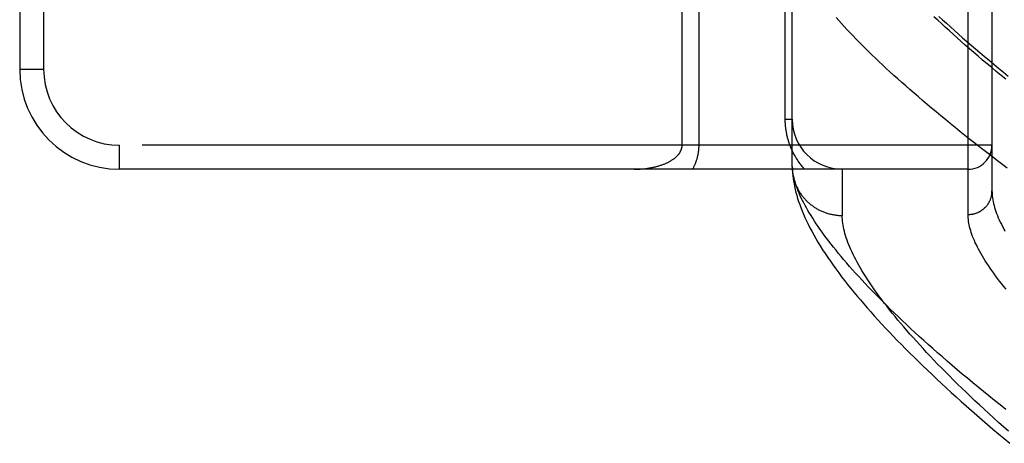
# Model space of a CAD drawing. Header units: inches. Extents: x 0 to 193, y 0 to 125.
# Tile 200 of 256: x 85.332 to 86.565, y 85.448 to 85.978. Entities that reach past the tile are written whole.
import ezdxf

# ---------------------------------------------------------------- set-up
doc = ezdxf.new("R2010")
doc.units = ezdxf.units.IN
doc.header["$LTSCALE"] = 10.635988
doc.header["$MEASUREMENT"] = 0
doc.linetypes.add('HIDDEN', pattern=[0.2, 0.1, -0.1])
doc.layers.add('RIGHTHAND_DOOR_ASSEMBLY', color=7, linetype='CONTINUOUS')

msp = doc.modelspace()

# ---------------------------------------------------------------- linework, layer by layer
at = {"layer": 'RIGHTHAND_DOOR_ASSEMBLY', "color": 8, "linetype": 'HIDDEN'}
for p, q in [((86.5191, 85.7341), (86.5191, 86.8472)), ((86.5491, 86.8178), (86.5491, 85.7635)), ((85.3321, 86.6657), (85.3321, 85.9157)), ((85.3621, 86.6657), (85.3621, 85.9157)), ((86.2903, 85.8532), (86.2903, 86.1344)), ((86.2991, 85.794), (86.2991, 86.1344)), ((86.1824, 85.8207), (86.1824, 86.0927)), ((86.1612, 85.8207), (86.1612, 86.0693)), ((85.3321, 85.9157), (85.3621, 85.9157)), ((86.2903, 85.8532), (86.2991, 85.8532)), ((86.5491, 85.8207), (85.4571, 85.8207)), ((85.4571, 85.7907), (85.4571, 85.8207)), ((86.5191, 85.7907), (85.4571, 85.7907)), ((86.2991, 85.794), (86.2992, 85.7916)), ((86.3616, 85.7907), (86.3616, 85.7328))]:
    msp.add_line(p, q, dxfattribs=at)
for points in [[(86.5681, 85.7921), (86.5612, 85.7973), (86.5544, 85.8025), (86.5476, 85.8077), (86.541, 85.8128), (86.5344, 85.8179), (86.5279, 85.823), (86.5215, 85.828), (86.5152, 85.833), (86.5089, 85.838), (86.5028, 85.8429), (86.4967, 85.8478), (86.4908, 85.8527), (86.4849, 85.8575), (86.4791, 85.8623), (86.4734, 85.8671), (86.4678, 85.8718), (86.4623, 85.8765), (86.4569, 85.8811), (86.4515, 85.8857), (86.4463, 85.8903), (86.4411, 85.8948), (86.4361, 85.8993), (86.4311, 85.9037), (86.4262, 85.9081), (86.4214, 85.9125), (86.4167, 85.9168), (86.4121, 85.9211), (86.4076, 85.9253), (86.4032, 85.9295), (86.3989, 85.9337), (86.3946, 85.9378), (86.3905, 85.9419), (86.3864, 85.9459), (86.3825, 85.9499), (86.3786, 85.9539), (86.3748, 85.9578), (86.3711, 85.9616), (86.3675, 85.9655), (86.364, 85.9692), (86.3606, 85.973), (86.3573, 85.9767), (86.354, 85.9803)], [(86.5663, 85.9032), (86.5604, 85.9081), (86.5545, 85.913), (86.5487, 85.9178), (86.543, 85.9226), (86.5373, 85.9273), (86.5318, 85.932), (86.5263, 85.9367), (86.5209, 85.9414), (86.5156, 85.946), (86.5104, 85.9505), (86.5053, 85.9551), (86.5003, 85.9595), (86.4954, 85.964), (86.4905, 85.9684), (86.4857, 85.9728), (86.4811, 85.9771), (86.4765, 85.9814)], [(86.4825, 85.9819), (86.4873, 85.9776), (86.4921, 85.9732), (86.497, 85.9688), (86.502, 85.9643), (86.5071, 85.9598), (86.5123, 85.9552), (86.5176, 85.9506), (86.523, 85.9459), (86.5284, 85.9412), (86.534, 85.9365), (86.5397, 85.9317), (86.5454, 85.9269), (86.5513, 85.922), (86.5572, 85.9171), (86.5633, 85.9121), (86.5694, 85.9071)], [(86.3146, 85.7907), (86.3137, 85.7917), (86.3128, 85.7927), (86.3119, 85.7938), (86.311, 85.7948), (86.3102, 85.7959), (86.3093, 85.797), (86.3085, 85.798), (86.3078, 85.7991), (86.307, 85.8002), (86.3062, 85.8013), (86.3055, 85.8024), (86.3048, 85.8035), (86.3041, 85.8046), (86.3035, 85.8057), (86.3028, 85.8068), (86.3022, 85.8079), (86.3016, 85.809), (86.301, 85.8101), (86.3004, 85.8112), (86.2998, 85.8123), (86.2993, 85.8134), (86.2988, 85.8145), (86.2983, 85.8157), (86.2978, 85.8168), (86.2973, 85.8179), (86.2969, 85.819), (86.2964, 85.8201), (86.296, 85.8212), (86.2956, 85.8223), (86.2952, 85.8234), (86.2949, 85.8245), (86.2945, 85.8256), (86.2942, 85.8267), (86.2939, 85.8278), (86.2936, 85.8289), (86.2933, 85.83), (86.293, 85.831), (86.2928, 85.8321), (86.2925, 85.8332), (86.2923, 85.8343), (86.2921, 85.8353), (86.2919, 85.8364), (86.2917, 85.8374), (86.2915, 85.8385), (86.2913, 85.8395), (86.2912, 85.8406), (86.2911, 85.8416), (86.2909, 85.8427), (86.2908, 85.8437), (86.2907, 85.8448), (86.2906, 85.8458), (86.2905, 85.8469), (86.2905, 85.8479), (86.2904, 85.8489), (86.2904, 85.85), (86.2904, 85.851), (86.2903, 85.8521), (86.2903, 85.8532)], [(86.1012, 85.7907), (86.1024, 85.7907), (86.1037, 85.7907), (86.105, 85.7907), (86.1062, 85.7908), (86.1074, 85.7908), (86.1087, 85.7909), (86.1099, 85.791), (86.1111, 85.7911), (86.1124, 85.7912), (86.1136, 85.7913), (86.1148, 85.7914), (86.116, 85.7916), (86.1171, 85.7917), (86.1183, 85.7919), (86.1195, 85.7921), (86.1206, 85.7923), (86.1217, 85.7925), (86.1229, 85.7927), (86.124, 85.7929), (86.1251, 85.7931), (86.1261, 85.7934), (86.1272, 85.7936), (86.1282, 85.7939), (86.1293, 85.7941), (86.1303, 85.7944), (86.1313, 85.7947), (86.1323, 85.795), (86.1332, 85.7953), (86.1342, 85.7956), (86.1351, 85.7959), (86.136, 85.7962), (86.1369, 85.7965), (86.1378, 85.7969), (86.1386, 85.7972), (86.1395, 85.7975), (86.1403, 85.7979), (86.1411, 85.7982), (86.1419, 85.7986), (86.1426, 85.7989), (86.1434, 85.7993), (86.1441, 85.7997), (86.1448, 85.8), (86.1455, 85.8004), (86.1462, 85.8008), (86.1468, 85.8012), (86.1475, 85.8016), (86.1481, 85.8019), (86.1487, 85.8023), (86.1493, 85.8027), (86.1499, 85.8031), (86.1504, 85.8035), (86.151, 85.8039), (86.1515, 85.8043), (86.152, 85.8047), (86.1525, 85.8051), (86.1529, 85.8055), (86.1534, 85.8059), (86.1538, 85.8062), (86.1542, 85.8066), (86.1546, 85.807), (86.155, 85.8074), (86.1554, 85.8078), (86.1558, 85.8082), (86.1561, 85.8086), (86.1564, 85.809), (86.1568, 85.8093), (86.1571, 85.8097), (86.1574, 85.8101), (86.1577, 85.8105), (86.1579, 85.8109), (86.1582, 85.8113), (86.1584, 85.8116), (86.1587, 85.812), (86.1589, 85.8124), (86.1591, 85.8127), (86.1593, 85.8131), (86.1594, 85.8135), (86.1596, 85.8138), (86.1598, 85.8142), (86.1599, 85.8145), (86.1601, 85.8149), (86.1602, 85.8152), (86.1603, 85.8156), (86.1604, 85.8159), (86.1606, 85.8163), (86.1606, 85.8166), (86.1607, 85.817), (86.1608, 85.8173), (86.1609, 85.8176), (86.161, 85.818), (86.161, 85.8183), (86.1611, 85.8186), (86.1611, 85.819), (86.1611, 85.8193), (86.1612, 85.8196), (86.1612, 85.82), (86.1612, 85.8203), (86.1612, 85.8207)], [(86.1744, 85.7907), (86.1748, 85.7915), (86.1753, 85.7923), (86.1757, 85.7931), (86.1761, 85.7939), (86.1765, 85.7947), (86.1769, 85.7955), (86.1773, 85.7963), (86.1776, 85.7971), (86.1779, 85.7979), (86.1783, 85.7988), (86.1786, 85.7996), (86.1789, 85.8004), (86.1792, 85.8012), (86.1794, 85.802), (86.1797, 85.8027), (86.1799, 85.8035), (86.1801, 85.8043), (86.1803, 85.8051), (86.1805, 85.8058), (86.1807, 85.8066), (86.1809, 85.8073), (86.1811, 85.8081), (86.1812, 85.8088), (86.1814, 85.8095), (86.1815, 85.8102), (86.1816, 85.811), (86.1817, 85.8117), (86.1818, 85.8124), (86.1819, 85.8131), (86.182, 85.8138), (86.1821, 85.8145), (86.1822, 85.8152), (86.1822, 85.8159), (86.1823, 85.8166), (86.1823, 85.8173), (86.1823, 85.8179), (86.1824, 85.8186), (86.1824, 85.8193), (86.1824, 85.82), (86.1824, 85.8207)], [(86.3019, 85.777), (86.3013, 85.7796), (86.3007, 85.7821), (86.3002, 85.7846), (86.2998, 85.787), (86.2995, 85.7894), (86.2993, 85.7917), (86.2991, 85.794)], [(86.2992, 85.7916), (86.2993, 85.7887), (86.2996, 85.7856), (86.2999, 85.7824), (86.3003, 85.7792), (86.3008, 85.7758), (86.3014, 85.7724), (86.302, 85.7689), (86.3028, 85.7654), (86.3037, 85.7617), (86.3047, 85.7581), (86.3058, 85.7543), (86.307, 85.7505), (86.3084, 85.7466), (86.3098, 85.7427), (86.3114, 85.7387), (86.3131, 85.7346), (86.3149, 85.7305), (86.3168, 85.7263), (86.3189, 85.722), (86.3211, 85.7176), (86.3234, 85.7132), (86.3259, 85.7086), (86.3285, 85.7041), (86.3313, 85.6994), (86.3341, 85.6947), (86.3371, 85.69), (86.3403, 85.6852), (86.3435, 85.6804), (86.3468, 85.6756), (86.3502, 85.6708), (86.3536, 85.666), (86.3572, 85.6612), (86.3608, 85.6563), (86.3645, 85.6515), (86.3683, 85.6467), (86.3722, 85.6419), (86.3762, 85.637), (86.3802, 85.6321), (86.3844, 85.6272), (86.3886, 85.6222), (86.3929, 85.6173), (86.3973, 85.6123), (86.4018, 85.6073), (86.4064, 85.6022), (86.4111, 85.5971), (86.4158, 85.592), (86.4207, 85.5869), (86.4256, 85.5818), (86.4306, 85.5766), (86.4357, 85.5713), (86.4409, 85.5661), (86.4462, 85.5608), (86.4516, 85.5555), (86.4571, 85.5501), (86.4627, 85.5447), (86.4683, 85.5393), (86.4741, 85.5338), (86.4799, 85.5283), (86.4858, 85.5228), (86.4919, 85.5172), (86.498, 85.5116), (86.5042, 85.506), (86.5105, 85.5003), (86.5169, 85.4946), (86.5234, 85.4889), (86.53, 85.4832), (86.5367, 85.4774), (86.5435, 85.4715), (86.5503, 85.4657), (86.5573, 85.4598), (86.5644, 85.4539), (86.5715, 85.448)], [(86.2992, 85.7907), (86.2993, 85.7896), (86.2994, 85.7885), (86.2995, 85.7873), (86.2996, 85.7862), (86.2998, 85.7851), (86.3, 85.784), (86.3002, 85.7829), (86.3004, 85.7818), (86.3006, 85.7807), (86.3009, 85.7796), (86.3012, 85.7786), (86.3015, 85.7775), (86.3018, 85.7764), (86.3021, 85.7753), (86.3025, 85.7743), (86.3028, 85.7732), (86.3032, 85.7722), (86.3037, 85.7711), (86.3041, 85.7701), (86.3046, 85.7691), (86.305, 85.7681), (86.3055, 85.7671), (86.306, 85.7661), (86.3066, 85.7651), (86.3071, 85.7641), (86.3077, 85.7631), (86.3083, 85.7622), (86.3089, 85.7612), (86.3095, 85.7603), (86.3101, 85.7593), (86.3108, 85.7584), (86.3115, 85.7575), (86.3122, 85.7566), (86.3129, 85.7558), (86.3136, 85.7549), (86.3143, 85.754), (86.3151, 85.7532), (86.3158, 85.7524), (86.3166, 85.7516), (86.3174, 85.7508), (86.3182, 85.75), (86.3191, 85.7492), (86.3199, 85.7485), (86.3208, 85.7477), (86.3216, 85.747), (86.3225, 85.7463), (86.3234, 85.7456), (86.3243, 85.7449), (86.3253, 85.7443), (86.3262, 85.7436), (86.3271, 85.743), (86.3281, 85.7424), (86.3291, 85.7418), (86.33, 85.7412), (86.331, 85.7407), (86.332, 85.7401), (86.333, 85.7396), (86.3341, 85.7391), (86.3351, 85.7386), (86.3361, 85.7382), (86.3372, 85.7377), (86.3382, 85.7373), (86.3393, 85.7369), (86.3404, 85.7365), (86.3414, 85.7361), (86.3425, 85.7358), (86.3436, 85.7354), (86.3447, 85.7351), (86.3458, 85.7348), (86.3469, 85.7346), (86.348, 85.7343), (86.3491, 85.7341), (86.3503, 85.7339), (86.3514, 85.7337), (86.3525, 85.7335), (86.3537, 85.7333), (86.3548, 85.7332), (86.3559, 85.7331), (86.3571, 85.733), (86.3582, 85.7329), (86.3593, 85.7329), (86.3605, 85.7328), (86.3616, 85.7328)], [(86.5666, 85.4902), (86.5594, 85.4959), (86.5523, 85.5015), (86.5453, 85.5071), (86.5384, 85.5127), (86.5317, 85.5182), (86.525, 85.5237), (86.5184, 85.5292), (86.5119, 85.5346), (86.5055, 85.54), (86.4992, 85.5454), (86.4931, 85.5507), (86.487, 85.556), (86.481, 85.5612), (86.4751, 85.5664), (86.4693, 85.5715), (86.4636, 85.5766), (86.4581, 85.5817), (86.4526, 85.5867), (86.4472, 85.5917), (86.4419, 85.5966), (86.4367, 85.6015), (86.4317, 85.6064), (86.4267, 85.6112), (86.4218, 85.6159), (86.417, 85.6206), (86.4123, 85.6253), (86.4078, 85.6299), (86.4033, 85.6344), (86.3989, 85.6389), (86.3946, 85.6434), (86.3904, 85.6478), (86.3863, 85.6522), (86.3823, 85.6565), (86.3784, 85.6608), (86.3747, 85.665), (86.3709, 85.6692), (86.3673, 85.6733), (86.3638, 85.6774), (86.3604, 85.6814), (86.3571, 85.6854), (86.3539, 85.6893), (86.3508, 85.6932), (86.3477, 85.697), (86.3448, 85.7008), (86.342, 85.7045), (86.3392, 85.7082), (86.3365, 85.7119), (86.334, 85.7155), (86.3315, 85.719), (86.3291, 85.7225), (86.3269, 85.7259), (86.3247, 85.7293), (86.3226, 85.7327), (86.3206, 85.7359), (86.3186, 85.7392), (86.3168, 85.7424), (86.3151, 85.7455), (86.3134, 85.7486), (86.3119, 85.7517), (86.3104, 85.7547), (86.309, 85.7576), (86.3078, 85.7606), (86.3066, 85.7634), (86.3055, 85.7662), (86.3044, 85.769), (86.3035, 85.7717), (86.3027, 85.7744), (86.3019, 85.777)], [(86.5191, 85.7341), (86.5198, 85.7341), (86.5204, 85.7341), (86.5211, 85.7341), (86.5217, 85.7342), (86.5224, 85.7343), (86.523, 85.7343), (86.5237, 85.7344), (86.5243, 85.7345), (86.525, 85.7346), (86.5256, 85.7348), (86.5262, 85.7349), (86.5269, 85.7351), (86.5275, 85.7353), (86.5281, 85.7354), (86.5288, 85.7356), (86.5294, 85.7359), (86.53, 85.7361), (86.5306, 85.7363), (86.5312, 85.7366), (86.5318, 85.7368), (86.5324, 85.7371), (86.533, 85.7374), (86.5335, 85.7377), (86.5341, 85.738), (86.5347, 85.7383), (86.5352, 85.7387), (86.5358, 85.739), (86.5363, 85.7394), (86.5369, 85.7398), (86.5374, 85.7402), (86.5379, 85.7405), (86.5384, 85.741), (86.5389, 85.7414), (86.5394, 85.7418), (86.5399, 85.7422), (86.5403, 85.7427), (86.5408, 85.7431), (86.5412, 85.7436), (86.5417, 85.7441), (86.5421, 85.7446), (86.5425, 85.7451), (86.5429, 85.7456), (86.5433, 85.7461), (86.5437, 85.7466), (86.5441, 85.7471), (86.5444, 85.7477), (86.5448, 85.7482), (86.5451, 85.7488), (86.5454, 85.7493), (86.5457, 85.7499), (86.546, 85.7505), (86.5463, 85.751), (86.5466, 85.7516), (86.5468, 85.7522), (86.5471, 85.7528), (86.5473, 85.7534), (86.5475, 85.754), (86.5477, 85.7546), (86.5479, 85.7552), (86.5481, 85.7559), (86.5483, 85.7565), (86.5484, 85.7571), (86.5485, 85.7577), (86.5487, 85.7584), (86.5488, 85.759), (86.5489, 85.7596), (86.5489, 85.7603), (86.549, 85.7609), (86.5491, 85.7615), (86.5491, 85.7622), (86.5491, 85.7628), (86.5491, 85.7635)], [(86.5491, 85.7635), (86.5492, 85.7614), (86.5493, 85.7592), (86.5495, 85.757), (86.5498, 85.7548), (86.5501, 85.7525), (86.5506, 85.7501), (86.5511, 85.7478), (86.5517, 85.7454), (86.5524, 85.7429), (86.5531, 85.7404), (86.554, 85.7379), (86.5549, 85.7353), (86.5559, 85.7327), (86.557, 85.73), (86.5582, 85.7273), (86.5595, 85.7246), (86.5608, 85.7218), (86.5622, 85.719), (86.5638, 85.7161), (86.5653, 85.7132)], [(86.5697, 85.463), (86.5634, 85.4686), (86.5572, 85.4741), (86.5511, 85.4796), (86.5451, 85.4851), (86.5392, 85.4905), (86.5334, 85.4959), (86.5277, 85.5012), (86.5221, 85.5065), (86.5166, 85.5117), (86.5112, 85.5169), (86.5059, 85.5221), (86.5007, 85.5272), (86.4957, 85.5322), (86.4907, 85.5372), (86.4858, 85.5422), (86.481, 85.5471), (86.4763, 85.552), (86.4717, 85.5568), (86.4672, 85.5615), (86.4629, 85.5663), (86.4586, 85.5709), (86.4544, 85.5755), (86.4503, 85.5801), (86.4463, 85.5846), (86.4424, 85.5891), (86.4386, 85.5935), (86.4349, 85.5978), (86.4313, 85.6021), (86.4277, 85.6064), (86.4243, 85.6106), (86.421, 85.6148), (86.4178, 85.6189), (86.4146, 85.6229), (86.4116, 85.6269), (86.4086, 85.6309), (86.4058, 85.6348), (86.403, 85.6386), (86.4004, 85.6424), (86.3978, 85.6462), (86.3953, 85.6499), (86.3929, 85.6535), (86.3906, 85.6571), (86.3884, 85.6606), (86.3863, 85.6641), (86.3842, 85.6676), (86.3823, 85.6709), (86.3804, 85.6743), (86.3787, 85.6776), (86.377, 85.6808), (86.3754, 85.684), (86.3739, 85.6871), (86.3725, 85.6902), (86.3712, 85.6932), (86.3699, 85.6962), (86.3688, 85.6992), (86.3677, 85.702), (86.3667, 85.7049), (86.3658, 85.7077), (86.365, 85.7104), (86.3643, 85.7131), (86.3637, 85.7157), (86.3631, 85.7183), (86.3627, 85.7209), (86.3623, 85.7233), (86.362, 85.7258), (86.3618, 85.7282), (86.3617, 85.7305), (86.3616, 85.7328)], [(86.5667, 85.6408), (86.5639, 85.6442), (86.5612, 85.6476), (86.5586, 85.6509), (86.5561, 85.6542), (86.5536, 85.6575), (86.5512, 85.6607), (86.549, 85.6639), (86.5468, 85.667), (86.5447, 85.6701), (86.5426, 85.6731), (86.5407, 85.6761), (86.5388, 85.6791), (86.5371, 85.682), (86.5354, 85.6849), (86.5338, 85.6878), (86.5323, 85.6906), (86.5309, 85.6933), (86.5295, 85.6961), (86.5282, 85.6987), (86.5271, 85.7014), (86.526, 85.704), (86.5249, 85.7065), (86.524, 85.709), (86.5232, 85.7115), (86.5224, 85.714), (86.5217, 85.7163), (86.5211, 85.7187), (86.5206, 85.721), (86.5201, 85.7233), (86.5198, 85.7255), (86.5195, 85.7277), (86.5193, 85.7299), (86.5192, 85.732), (86.5191, 85.7341)]]:
    msp.add_lwpolyline(points, dxfattribs=at)
for centre, radius, start, end in [((85.4571, 85.9157), 0.125, 180, 270), ((85.4571, 85.9157), 0.095, 180, 270), ((86.3616, 85.8532), 0.0625, 180, 270), ((86.5191, 85.8207), 0.03, 270, 360)]:
    msp.add_arc(centre, radius, start, end, dxfattribs=at)

doc.saveas('drawing.dxf')
